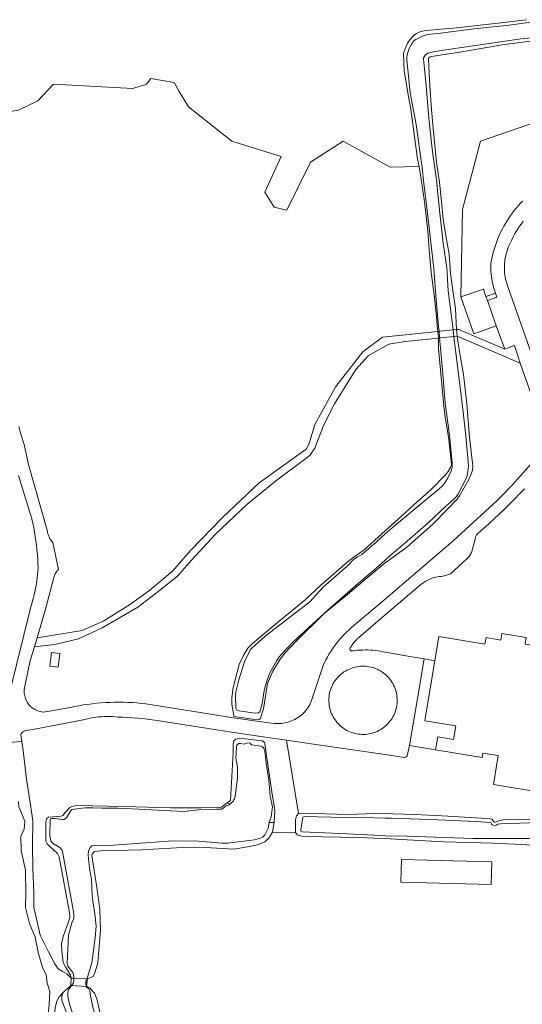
# Model space of a CAD drawing. Header units: metres. Extents: x 89888 to 94270, y 464165 to 468904.
# Tile 84 of 256: x 91904 to 92036, y 465420 to 465678. Entities that reach past the tile are written whole.
import ezdxf

# ---------------------------------------------------------------- set-up
doc = ezdxf.new("R2010")
doc.units = ezdxf.units.M
for name, color, linetype, lineweight in [('B_BEBOUWINGSGRENS_0', 251, 'CONTINUOUS', 13), ('G_GRENS_ALGEMEEN_0', 251, 'CONTINUOUS', 13), ('K_KUNSTWERKGRENS_1', 251, 'CONTINUOUS', 13), ('T_CULTUURGRENS_0', 251, 'CONTINUOUS', 13), ('V_WEGGRENS_0', 251, 'CONTINUOUS', 13), ('W_WATERGRENS_0', 251, 'CONTINUOUS', 13)]:
    doc.layers.add(name, color=color, linetype=linetype, lineweight=lineweight)

msp = doc.modelspace()

# ---------------------------------------------------------------- linework, layer by layer
at = {"layer": 'B_BEBOUWINGSGRENS_0'}
for p, q in [((92026.47, 465605.62), (92026.83, 465604.59)), ((92026.83, 465604.59), (92029.17, 465597.89))]:
    msp.add_line(p, q, dxfattribs=at)
for points in [[(92019.89, 465605.51), (92025.79, 465607.57), (92026.47, 465605.62)], [(92029.17, 465597.89), (92023.26, 465595.83), (92019.89, 465605.51)], [(92013.02, 465509.9), (92014.07, 465516.28), (92026.21, 465514.28), (92026.49, 465515.97), (92030.34, 465515.33), (92030.63, 465517.09), (92037.04, 465516.03), (92036.74, 465514.26), (92040.6, 465513.62), (92039.84, 465508.98), (92049.01, 465507.46), (92047.78, 465500)], [(92010.41, 465494.1), (92011.39, 465500), (92013.02, 465509.9)], [(92047.78, 465500), (92046.82, 465494.16), (92046.36, 465494.24), (92045.4, 465488.42), (92047.49, 465488.07), (92046.74, 465483.53), (92043.69, 465484.03), (92042.23, 465475.13), (92028.42, 465477.4), (92029.67, 465484.98), (92025.65, 465485.64), (92025.46, 465484.47), (92013.24, 465486.48)], [(92013.24, 465486.48), (92013.8, 465489.91), (92017.95, 465489.22), (92018.53, 465492.76), (92010.41, 465494.1)], [(92027.97, 465457.06), (92004.29, 465457.68), (92004.14, 465451.7), (92027.81, 465451.08), (92027.97, 465457.06)]]:
    msp.add_lwpolyline(points, dxfattribs=at)
at = {"layer": 'G_GRENS_ALGEMEEN_0'}
for p, q in [((92013.02, 465509.9), (92010.26, 465510.36)), ((92006.4, 465487.61), (92013.24, 465486.48))]:
    msp.add_line(p, q, dxfattribs=at)
for points in [[(92008.96, 465639.81), (92008.51, 465641.75), (92007.9, 465646.27), (92006.7, 465654.82), (92006.15, 465658.14), (92005.01, 465664.92), (92004.85, 465669.4), (92004.97, 465670.09), (92005.43, 465671.18), (92005.91, 465672.16), (92006.47, 465673.03), (92007.18, 465673.87), (92007.59, 465674.25), (92008.25, 465674.72), (92008.72, 465674.99), (92009.36, 465675.24), (92010.21, 465675.47), (92010.73, 465675.5), (92018.75, 465676.23), (92028.85, 465677.38), (92037.11, 465678.36)], [(91977.22, 465469.72), (91978.17, 465469.83), (91990.17, 465469.53), (92000, 465469.81), (92002.07, 465469.71), (92007.97, 465469.49), (92016.47, 465469.09), (92025.23, 465468.5), (92027.69, 465468.33), (92028.09, 465468.18), (92028.29, 465467.89), (92028.46, 465467.64), (92028.71, 465467.52), (92028.9, 465467.52), (92029.84, 465467.83), (92031.02, 465468.08), (92038.08, 465468.29), (92045.38, 465468.25), (92052.64, 465468.59), (92053.43, 465468.74), (92053.76, 465468.96)], [(91970.4, 465464.82), (91969.55, 465463.45), (91969.44, 465463.28), (91968.39, 465462.35), (91966.52, 465461.48)], [(92047.88, 465461.06), (92047.59, 465461.17), (92041.19, 465461.22), (92035.87, 465461.62), (92028.27, 465461.93), (92015.39, 465462.34), (92004.24, 465462.93), (92000, 465463.18), (91997.07, 465463.3), (91993.35, 465463.45), (91978.46, 465463.69), (91976.89, 465464.14), (91976.42, 465464.78)], [(91966.52, 465461.48), (91963.84, 465460.97), (91960.28, 465460.41), (91952.85, 465460.8), (91948.25, 465460.87), (91936.14, 465460.2), (91925.34, 465459.93), (91923.67, 465459.79), (91923.13, 465459.22), (91922.99, 465458.72), (91924.33, 465450.27), (91925.13, 465444.49), (91925.29, 465439.14), (91924.55, 465430.54), (91923.84, 465428.19), (91923.35, 465426.9), (91921.73, 465426.33)], [(91921.66, 465424.3), (91922.56, 465423.85), (91923.03, 465423.25), (91923.69, 465422.58), (91924.39, 465420.78), (91925.6, 465414.97), (91927.05, 465408.97), (91927.76, 465407.33), (91930.36, 465402.92), (91931.79, 465400.56)]]:
    msp.add_lwpolyline(points, dxfattribs=at)
at = {"layer": 'K_KUNSTWERKGRENS_1'}
for p, q in [((92014.15, 465596.49), (92013.8, 465596.46)), ((92013.97, 465594.71), (92013.8, 465596.46)), ((92018.93, 465595.19), (92018.77, 465596.93)), ((92013.97, 465594.71), (92014.29, 465594.74)), ((91917.57, 465426.5), (91917.47, 465424.53)), ((91917.47, 465424.53), (91917.69, 465424.52)), ((91918.29, 465426.47), (91917.57, 465426.5)), ((91917.69, 465424.52), (91921.48, 465424.31)), ((91921.69, 465426.33), (91918.29, 465426.47)), ((91921.66, 465424.3), (91921.73, 465426.33)), ((91921.73, 465426.33), (91921.69, 465426.33)), ((91921.48, 465424.31), (91921.66, 465424.3))]:
    msp.add_line(p, q, dxfattribs=at)
for points in [[(92017.82, 465596.84), (92014.44, 465596.52), (92014.15, 465596.49)], [(92014.29, 465594.74), (92014.63, 465594.78), (92018.03, 465595.1)], [(92018.77, 465596.93), (92017.88, 465596.85), (92017.82, 465596.84)], [(92018.03, 465595.1), (92018.1, 465595.11), (92018.93, 465595.19)]]:
    msp.add_lwpolyline(points, dxfattribs=at)
at = {"layer": 'T_CULTUURGRENS_0'}
for p, q in [((91958.54, 465472.59), (91959.25, 465472.2)), ((91969.56, 465467.41), (91970.82, 465467.35)), ((91970.82, 465467.35), (91970.4, 465464.82))]:
    msp.add_line(p, q, dxfattribs=at)
for points in [[(92040.25, 465672.97), (92031.25, 465671.83), (92020.12, 465669.93), (92012.73, 465668.74), (92011.79, 465668.56), (92011.5, 465668.36), (92011.4, 465668.16), (92011.36, 465667.89), (92011.47, 465666.05), (92011.76, 465661.1), (92012.13, 465654.76), (92012.64, 465649.82), (92013.45, 465640.79), (92014.23, 465635.63), (92014.77, 465630.47), (92015.23, 465625.95), (92016.11, 465620.61), (92016.83, 465616.71), (92017.12, 465611.66), (92017.82, 465606.58), (92018.43, 465602.4), (92018.77, 465596.93)], [(92013.8, 465596.46), (92013.65, 465597.82), (92013.48, 465600.48), (92012.89, 465605.98), (92012.12, 465612.01), (92011.54, 465617.86), (92011.2, 465622.87), (92010.35, 465630.52), (92009.48, 465636.47), (92008.96, 465639.81)], [(92018.93, 465595.19), (92019.4, 465591.63), (92020.59, 465585.14), (92021.49, 465577.42), (92022.18, 465568.57), (92022.95, 465561.81), (92023.01, 465560.9), (92022.92, 465559.97), (92022.77, 465559.42), (92022.41, 465558.58), (92021.93, 465557.5), (92019.5, 465553.22), (92018.94, 465552.33), (92016.38, 465549.7), (92012.43, 465545.73), (92005.66, 465539.74), (92001.14, 465536.43), (92000, 465535.61), (91994.78, 465531.23), (91990.09, 465527.34), (91983.9, 465522.23), (91976.61, 465515.05), (91973.71, 465512.02), (91972.41, 465510.34), (91970.48, 465507.2), (91969.15, 465503.96), (91968.07, 465497.3), (91967.74, 465496.17), (91967.25, 465494.71), (91966.96, 465494.48), (91966.44, 465494.36), (91960.38, 465495.21), (91960.3, 465495.48), (91960.13, 465496.55), (91959.76, 465498.46), (91959.78, 465500.16), (91960.07, 465502.88), (91961.66, 465508.87), (91962.87, 465511.42), (91963.98, 465513.17), (91965.16, 465514.4), (91971.19, 465519.48), (91978.99, 465525.88), (91983.07, 465529.76), (91990.55, 465536.23), (91994.46, 465539.04), (92000, 465544.01), (92003.42, 465547.14), (92008.42, 465551.69), (92012.11, 465554.87), (92015.65, 465558.59), (92016.55, 465559.66), (92017.18, 465560.64), (92017.38, 465561.31), (92017.29, 465562.44), (92016.67, 465568.76), (92015.72, 465573.9), (92015.45, 465576.82), (92013.97, 465591.99), (92014, 465593.84), (92013.97, 465594.71)], [(91958.54, 465472.59), (91958.8, 465472.76), (91959.38, 465473.2), (91960.07, 465485.79), (91960.12, 465488.06), (91960.26, 465488.84), (91960.78, 465489.26), (91961.76, 465489.54), (91967.7, 465488.87), (91968.28, 465488.41), (91968.43, 465488.05), (91968.8, 465485.58), (91970.32, 465474.82), (91970.99, 465471.35), (91971.03, 465470.35), (91970.87, 465467.62), (91970.82, 465467.35)], [(91917.57, 465426.5), (91917.35, 465427.29), (91916.04, 465429.48), (91915.44, 465430.62), (91915.08, 465433.55), (91915.06, 465435.47), (91915.5, 465437.41), (91916.97, 465441.42), (91917.18, 465442.59), (91917.16, 465443.73), (91914.37, 465458.4), (91913.93, 465459.25), (91911.9, 465461.15), (91911.26, 465461.78), (91910.91, 465462.46), (91910.92, 465467.56), (91911.19, 465468.47), (91911.65, 465468.75), (91913.86, 465468.96), (91914.87, 465469.08), (91915.35, 465469.24), (91915.98, 465469.98), (91917.23, 465471.36), (91917.72, 465471.58), (91919.05, 465471.9), (91931.49, 465471.61), (91943.66, 465471.21), (91951.68, 465471.26), (91956.62, 465471.37), (91957.02, 465471.43), (91957.73, 465471.91), (91958.15, 465472.33), (91958.54, 465472.59)], [(91976.42, 465464.78), (91976.44, 465467.13), (91976.45, 465468.08), (91976.71, 465469.15), (91977.22, 465469.72)], [(91919.83, 465407.69), (91919.83, 465408.01), (91919.39, 465409.12), (91916.6, 465416.65), (91915.08, 465420.72), (91915.13, 465421.86), (91915.46, 465422.73)]]:
    msp.add_lwpolyline(points, dxfattribs=at)
at = {"layer": 'V_WEGGRENS_0'}
for p, q in [((92028.98, 465606.45), (92026.47, 465605.62)), ((92029.17, 465597.89), (92031.44, 465591.79)), ((92019.36, 465596.98), (92018.77, 465596.93)), ((92018.93, 465595.19), (92035.46, 465588.14)), ((92031.44, 465591.79), (92019.36, 465596.98)), ((91908.6, 465515.88), (91907.91, 465513.56)), ((91974.11, 465489.04), (91977.22, 465469.72)), ((91901.21, 465488.43), (91904.64, 465488.66)), ((91976.42, 465464.78), (91970.4, 465464.82)), ((91915.46, 465422.73), (91917.47, 465424.53))]:
    msp.add_line(p, q, dxfattribs=at)
for points in [[(92090.33, 465587.04), (92129.13, 465600.33), (92128.12, 465622.39), (92118.69, 465655.49), (92109.68, 465660.88), (92103.95, 465667.79), (92096.46, 465668.8), (92078.77, 465665.01), (92025.04, 465646.4), (92020.32, 465628.46), (92019.89, 465605.51)], [(91877.26, 465647.28), (91882.69, 465651.53), (91883.87, 465650.86), (91885.85, 465650.98), (91887.66, 465652.42), (91890.52, 465652.38), (91903.7, 465654.61), (91908.8, 465657.05), (91912.92, 465661.43), (91933.73, 465660.29), (91937.35, 465661.43), (91938.48, 465662.9), (91944.63, 465661.89), (91945.94, 465659.45), (91948.38, 465655.49), (91959.71, 465646.44), (91972.72, 465642.4), (91968.38, 465633.05), (91970.85, 465629.11), (91974.21, 465628.27), (91980.36, 465640.9), (91988.95, 465646.46), (92001.33, 465639.64), (92008.96, 465639.81)], [(92036.1, 465630.71), (92035.53, 465630.11), (92034.97, 465629.5), (92034.43, 465628.87), (92033.91, 465628.23), (92033.4, 465627.57), (92032.92, 465626.9), (92032.45, 465626.22), (92032, 465625.52), (92031.57, 465624.81), (92031.16, 465624.09), (92030.77, 465623.36), (92030.39, 465622.62), (92030.04, 465621.87), (92029.71, 465621.11), (92029.4, 465620.35), (92029.11, 465619.57), (92028.85, 465618.79), (92028.6, 465617.99), (92028.37, 465617.2), (92028.17, 465616.4), (92027.99, 465615.59), (92027.83, 465614.77), (92027.79, 465614.12), (92027.77, 465613.47), (92027.77, 465612.82), (92027.79, 465612.17), (92027.84, 465611.52), (92027.9, 465610.87), (92027.99, 465610.22), (92028.1, 465609.58), (92028.24, 465608.95), (92028.39, 465608.31), (92028.57, 465607.68), (92028.76, 465607.06), (92028.98, 465606.45)], [(92041.4, 465582.02), (92032.29, 465608), (92032.09, 465608.54), (92031.91, 465609.09), (92031.76, 465609.65), (92031.62, 465610.21), (92031.51, 465610.78), (92031.43, 465611.35), (92031.36, 465611.93), (92031.32, 465612.51), (92031.3, 465613.09), (92031.31, 465613.67), (92031.34, 465614.24), (92031.39, 465614.82), (92031.46, 465615.4), (92031.56, 465615.97), (92031.68, 465616.53), (92031.83, 465617.1), (92032, 465617.65), (92032.19, 465618.2), (92032.4, 465618.74), (92032.63, 465619.27), (92032.88, 465619.79), (92033.24, 465620.53), (92033.61, 465621.26), (92034, 465621.98), (92034.41, 465622.68), (92034.85, 465623.38), (92035.3, 465624.07), (92035.77, 465624.74), (92036.25, 465625.4)], [(92028.98, 465606.45), (92029.34, 465605.45), (92026.83, 465604.59)], [(92013.8, 465596.46), (91999.33, 465594.96), (91994.15, 465591.09), (91987.08, 465581.98), (91981.56, 465572.02), (91980.06, 465566.99), (91979.29, 465565.5), (91966.88, 465556.62), (91957.28, 465547.56), (91948.85, 465538.87), (91944.14, 465533.43), (91938.26, 465528.45), (91933.18, 465524.73), (91926.12, 465520.39), (91920.41, 465517.85), (91908.6, 465515.88)], [(91919.46, 465515.65), (91925.71, 465518.55), (91935.04, 465523.99), (91940.75, 465528.34), (91945.46, 465532.14), (91949.17, 465536.31), (91955.42, 465543.19), (91963.66, 465550.98), (91971.18, 465557.05), (91980.24, 465563.84), (91981.53, 465565.77), (91983.77, 465571.7), (91986.7, 465577.43), (91992.34, 465586.4), (91995.64, 465590.07), (92000.99, 465593.13), (92005.27, 465593.78), (92013.97, 465594.71)], [(92031.44, 465591.79), (92033.96, 465592.73), (92035.46, 465588.14)], [(92035.46, 465588.14), (92038.52, 465579.42)], [(91908.6, 465515.88), (91910.86, 465523.48), (91913.05, 465531.73), (91913.11, 465532), (91913.19, 465532.27), (91913.28, 465532.53), (91913.4, 465532.78), (91913.53, 465533.02), (91913.68, 465533.25), (91913.84, 465533.48), (91914.02, 465533.68), (91914.22, 465533.88), (91912.76, 465540.93), (91912.52, 465541.21), (91912.3, 465541.5), (91912.1, 465541.8), (91911.91, 465542.11), (91911.75, 465542.44), (91911.6, 465542.78), (91911.48, 465543.12), (91911.38, 465543.47), (91911.31, 465543.83), (91906.35, 465561.47), (91905.18, 465566.73), (91904.3, 465569.74), (91903.79, 465571.48)], [(92039.65, 465563.1), (92033.33, 465556.08), (92032.36, 465555.04), (92031.38, 465554.01), (92030.39, 465552.99), (92029.38, 465551.99), (92028.35, 465551.01), (92027.32, 465550.04), (92026.26, 465549.08), (92025.2, 465548.14), (92017.9, 465541.38), (92000, 465526.12), (91992.41, 465519.65), (91991.76, 465519.13), (91991.13, 465518.59), (91990.51, 465518.03), (91989.9, 465517.46), (91989.31, 465516.87), (91988.74, 465516.26), (91988.19, 465515.64), (91987.65, 465515), (91987.13, 465514.35), (91986.63, 465513.68), (91986.15, 465513), (91985.7, 465512.3), (91985.25, 465511.59), (91984.83, 465510.87), (91984.43, 465510.14), (91984.05, 465509.4), (91983.7, 465508.65), (91980.8, 465500), (91980.24, 465498.32), (91980, 465497.92), (91979.74, 465497.53), (91979.47, 465497.16), (91979.17, 465496.8), (91978.87, 465496.45), (91978.54, 465496.12), (91978.2, 465495.8), (91977.84, 465495.51), (91977.47, 465495.23), (91977.09, 465494.96), (91976.7, 465494.72), (91976.29, 465494.49), (91975.87, 465494.29), (91975.45, 465494.1), (91975.01, 465493.94), (91974.57, 465493.79), (91974.12, 465493.67), (91973.67, 465493.57), (91973.21, 465493.49), (91972.75, 465493.43), (91972.29, 465493.39), (91971.83, 465493.38), (91971.36, 465493.39), (91970.9, 465493.42), (91967.57, 465493.82), (91960.16, 465494.92), (91937.15, 465498.57), (91935.98, 465498.7), (91934.81, 465498.8), (91933.63, 465498.89), (91932.46, 465498.95), (91931.28, 465498.98), (91930.11, 465498.99), (91928.93, 465498.98), (91927.76, 465498.95), (91926.58, 465498.89), (91925.41, 465498.81), (91924.24, 465498.71), (91923.07, 465498.59), (91921.9, 465498.44), (91920.74, 465498.27), (91919.58, 465498.07), (91918.43, 465497.85), (91917.28, 465497.61), (91911.87, 465496.62), (91910.09, 465496.4), (91909.74, 465496.45), (91909.38, 465496.53), (91909.04, 465496.62), (91908.7, 465496.74), (91908.37, 465496.89), (91908.05, 465497.05), (91907.74, 465497.23), (91907.45, 465497.44), (91907.17, 465497.66), (91906.9, 465497.9), (91906.65, 465498.16), (91906.42, 465498.44), (91906.2, 465498.72), (91906.01, 465499.03), (91905.84, 465499.34), (91905.68, 465499.67), (91905.55, 465500), (91905.45, 465500.33), (91905.36, 465500.66), (91905.3, 465501), (91905.26, 465501.35), (91905.24, 465501.69), (91905.24, 465502.04), (91905.26, 465502.38), (91906.84, 465509.97), (91907.91, 465513.56)], [(91903.7, 465558.62), (91906.92, 465548.37), (91907.21, 465547.22), (91907.48, 465546.06), (91907.72, 465544.9), (91907.94, 465543.73), (91908.14, 465542.55), (91908.31, 465541.38), (91908.46, 465540.2), (91908.59, 465539.02), (91908.69, 465537.83), (91908.77, 465536.64), (91908.82, 465535.46), (91908.86, 465534.27), (91908.82, 465533.43), (91908.75, 465532.59), (91908.67, 465531.76), (91908.57, 465530.93), (91908.45, 465530.1), (91908.3, 465529.28), (91908.14, 465528.46), (91907.95, 465527.64), (91907.75, 465526.83), (91907.53, 465526.02), (91907.29, 465525.22), (91907.02, 465524.42), (91901.23, 465500.65)], [(92010.26, 465510.36), (92005.94, 465511.07), (92000, 465512.16), (91999.43, 465512.26), (91998.78, 465512.39), (91998.12, 465512.49), (91997.46, 465512.58), (91996.79, 465512.65), (91996.13, 465512.7), (91995.46, 465512.73), (91994.79, 465512.73), (91994.12, 465512.72), (91993.46, 465512.69), (91992.79, 465512.64), (91992.13, 465512.56), (91991.46, 465512.47), (91991.35, 465512.45), (91991.24, 465512.46), (91991.12, 465512.49), (91991.02, 465512.54), (91990.93, 465512.62), (91990.86, 465512.7), (91990.8, 465512.8), (91990.77, 465512.91), (91990.76, 465513.03), (91990.77, 465513.14), (91990.8, 465513.25), (91990.86, 465513.35), (91991.19, 465513.83), (91991.54, 465514.3), (91991.9, 465514.75), (91992.29, 465515.19), (91992.69, 465515.62), (91993.1, 465516.02), (92000, 465521.93), (92009.25, 465529.84), (92009.72, 465530.18), (92010.2, 465530.5), (92010.7, 465530.8), (92011.2, 465531.09), (92011.72, 465531.35), (92012.25, 465531.59), (92012.79, 465531.81), (92014.27, 465532.02), (92014.69, 465532.06), (92015.1, 465532.12), (92015.52, 465532.21), (92015.93, 465532.31), (92016.33, 465532.43), (92016.73, 465532.57), (92017.12, 465532.73), (92021.38, 465536.61), (92021.61, 465536.82), (92021.83, 465537.04), (92022.03, 465537.28), (92022.22, 465537.53), (92022.39, 465537.79), (92022.54, 465538.06), (92022.68, 465538.35), (92022.79, 465538.64), (92022.89, 465538.93), (92023.65, 465541.85), (92023.65, 465542.05), (92023.68, 465542.24), (92023.73, 465542.44), (92023.8, 465542.62), (92023.89, 465542.8), (92024, 465542.97), (92024.13, 465543.12), (92024.28, 465543.26), (92024.44, 465543.38), (92025.84, 465544.62), (92027.23, 465545.88), (92028.6, 465547.16), (92029.96, 465548.45), (92031.31, 465549.75), (92032.64, 465551.07), (92033.96, 465552.4), (92035.26, 465553.75), (92036.55, 465555.11)], [(91907.91, 465513.56), (91913.3, 465514.2), (91919.46, 465515.65)], [(91914.61, 465511.81), (91912.43, 465512.08), (91912, 465508.47), (91914.18, 465508.21), (91914.61, 465511.81)], [(92006.4, 465487.61), (92008.49, 465500), (92010.26, 465510.36)], [(92000, 465506.34), (91999.9, 465506.42), (91999.81, 465506.5), (91999.71, 465506.58), (91999.61, 465506.65), (91999.51, 465506.73), (91999.14, 465506.99), (91998.75, 465507.23), (91998.35, 465507.46), (91997.93, 465507.66), (91997.51, 465507.84), (91997.08, 465508), (91996.64, 465508.14), (91996.2, 465508.25), (91995.75, 465508.34), (91995.29, 465508.41), (91994.83, 465508.45), (91994.38, 465508.47), (91993.92, 465508.47), (91993.46, 465508.45), (91993, 465508.4), (91992.55, 465508.33), (91992.1, 465508.23), (91991.65, 465508.11), (91991.22, 465507.97), (91990.79, 465507.81), (91990.37, 465507.62), (91989.96, 465507.41), (91989.56, 465507.19), (91989.17, 465506.94), (91988.8, 465506.67)], [(91988.8, 465506.67), (91988.44, 465506.39), (91988.09, 465506.09), (91987.76, 465505.76), (91987.45, 465505.43), (91987.16, 465505.07), (91986.88, 465504.71), (91986.62, 465504.33), (91986.39, 465503.93), (91986.17, 465503.53), (91985.98, 465503.11), (91985.8, 465502.69), (91985.65, 465502.25), (91985.52, 465501.81), (91985.41, 465501.36), (91985.33, 465500.91), (91985.27, 465500.46), (91985.23, 465500), (91985.22, 465499.54), (91985.23, 465499.08), (91985.26, 465498.62), (91985.32, 465498.16), (91985.4, 465497.71), (91985.5, 465497.26), (91985.63, 465496.82), (91985.78, 465496.38), (91985.95, 465495.95), (91986.14, 465495.53), (91986.36, 465495.13), (91986.59, 465494.73), (91986.85, 465494.35), (91987.12, 465493.98), (91987.41, 465493.62), (91987.73, 465493.28), (91988.05, 465492.96), (91988.4, 465492.65), (91988.76, 465492.36), (91989.13, 465492.09), (91989.52, 465491.84), (91989.92, 465491.61), (91990.33, 465491.4), (91990.75, 465491.22), (91991.18, 465491.05), (91991.62, 465490.91), (91992.06, 465490.79), (91992.51, 465490.69), (91992.96, 465490.61), (91993.42, 465490.56), (91993.88, 465490.53), (91994.34, 465490.53), (91994.8, 465490.55), (91995.26, 465490.59), (91995.72, 465490.66), (91996.17, 465490.75), (91996.62, 465490.86), (91997.06, 465491), (91997.49, 465491.16), (91997.91, 465491.34), (91998.33, 465491.54), (91998.73, 465491.77), (91999.12, 465492.01), (91999.5, 465492.27), (91999.6, 465492.35), (91999.7, 465492.42), (91999.8, 465492.5), (91999.9, 465492.59), (92000, 465492.67), (92000.34, 465492.97), (92000.67, 465493.3), (92000.98, 465493.64), (92001.27, 465493.99), (92001.54, 465494.36), (92001.8, 465494.74), (92002.03, 465495.14), (92002.24, 465495.55), (92002.44, 465495.96), (92002.61, 465496.39), (92002.76, 465496.83), (92002.88, 465497.27), (92002.98, 465497.72), (92003.06, 465498.17), (92003.12, 465498.62), (92003.15, 465499.08), (92003.16, 465499.54), (92003.15, 465500), (92003.11, 465500.45), (92003.05, 465500.9), (92002.97, 465501.35), (92002.87, 465501.79), (92002.74, 465502.23), (92002.59, 465502.66), (92002.42, 465503.08), (92002.23, 465503.49), (92002.01, 465503.9), (92001.78, 465504.29), (92001.53, 465504.67), (92001.26, 465505.03), (92000.97, 465505.38), (92000.66, 465505.72), (92000.34, 465506.04), (92000, 465506.34)], [(91904.64, 465488.66), (91904.39, 465490.47), (91904.45, 465490.65), (91904.54, 465490.81), (91904.64, 465490.97), (91904.76, 465491.1), (91904.9, 465491.23), (91905.06, 465491.33), (91905.23, 465491.41), (91905.4, 465491.47), (91908.92, 465492.13), (91921.16, 465494.49), (91921.87, 465494.66), (91922.58, 465494.81), (91923.3, 465494.94), (91924.02, 465495.04), (91924.75, 465495.13), (91925.47, 465495.19), (91926.2, 465495.23), (91926.93, 465495.24), (91927.66, 465495.24), (91928.39, 465495.21), (91929.11, 465495.17), (91929.84, 465495.1), (91931.13, 465495.06), (91932.42, 465495), (91933.7, 465494.92), (91934.99, 465494.82), (91936.27, 465494.7), (91937.56, 465494.56), (91938.84, 465494.39), (91940.11, 465494.21), (91959.65, 465491.12), (91967.95, 465489.87), (91974.11, 465489.04)], [(91974.11, 465489.04), (91981.16, 465487.99), (92000, 465485.22), (92005.07, 465484.47), (92005.21, 465484.5), (92005.35, 465484.55), (92005.48, 465484.61), (92005.6, 465484.7), (92005.7, 465484.8), (92005.79, 465484.92), (92006.4, 465487.61)], [(91917.57, 465426.5), (91916.46, 465427.66), (91915.3, 465428.2), (91914.11, 465428.9), (91913.26, 465430.26), (91911.6, 465433.37), (91910.51, 465435.72), (91909.43, 465437.76), (91908.73, 465440.93), (91907.8, 465445.02), (91907.76, 465448.82), (91907.52, 465455.29), (91907.43, 465461.39), (91907.51, 465467.79), (91906.88, 465472.01), (91905.86, 465478.79), (91904.96, 465486.35), (91904.64, 465488.66)], [(91903.72, 465472.95), (91903.82, 465471.47), (91905.44, 465467.71), (91905.18, 465465.61), (91904.31, 465463.79), (91904.44, 465460.07), (91905.54, 465454.83), (91905.68, 465448.93), (91905.55, 465445.03), (91906.61, 465440.82), (91908.07, 465437.23), (91908.96, 465432.88), (91910.09, 465429.15), (91910.96, 465427.47), (91911.3, 465425.13), (91911.96, 465422.95), (91911.76, 465419.55), (91911.45, 465416.02), (91910.94, 465413.15), (91910.43, 465411.22), (91909.78, 465409.89)], [(91911.65, 465408.76), (91912.26, 465409.73), (91913.01, 465415.13), (91913.32, 465418.8), (91913.76, 465420.48), (91914.43, 465421.61), (91915.46, 465422.73)]]:
    msp.add_lwpolyline(points, dxfattribs=at)
at = {"layer": 'W_WATERGRENS_0'}
for p, q in [((92014.15, 465596.49), (92014.29, 465594.74)), ((92018.03, 465595.1), (92017.82, 465596.84))]:
    msp.add_line(p, q, dxfattribs=at)
for points in [[(92040.2, 465677.94), (92032.55, 465676.92), (92023.34, 465675.93), (92014.51, 465674.8), (92012.74, 465674.63), (92011.19, 465674.45), (92010.28, 465674.17), (92009.65, 465673.94), (92008.91, 465673.62), (92008.08, 465673.19), (92007.64, 465672.87), (92007.08, 465672.17), (92006.76, 465671.58), (92006.25, 465670.64), (92006.04, 465669.98), (92005.82, 465669.11), (92005.68, 465668.45), (92005.71, 465667.8), (92006.33, 465661.85), (92006.61, 465659.14), (92008.18, 465650.84), (92009.37, 465641.92), (92009.7, 465639.48), (92010.17, 465635.35), (92011.01, 465628.2), (92012.74, 465612.94), (92013.4, 465604.67), (92014.05, 465597.74), (92014.15, 465596.49)], [(92017.82, 465596.84), (92016.57, 465607.09), (92016.2, 465613.11), (92015.23, 465619.63), (92014.27, 465628.28), (92013.49, 465636.3), (92012.42, 465643.59), (92011.52, 465651.63), (92010.73, 465660.98), (92010.3, 465665.41), (92010.05, 465668.06), (92010.07, 465668.3), (92010.4, 465668.82), (92010.62, 465669.12), (92011.2, 465669.54), (92011.99, 465669.75), (92012.7, 465669.92), (92015.28, 465670.36), (92024.33, 465671.67), (92035.65, 465673.32), (92047.7, 465674.5)], [(92014.29, 465594.74), (92014.49, 465592.16), (92015.09, 465586.3), (92015.73, 465577.59), (92016.93, 465569.16), (92017.56, 465561.86), (92017.62, 465561.12), (92017.6, 465560.68), (92017.45, 465559.94), (92016.39, 465557.79), (92015.51, 465556.43), (92014.91, 465555.69), (92013.63, 465554.62), (92007.62, 465549.6), (92002.42, 465545.39), (92000, 465543.23), (91997.64, 465541.04), (91993.84, 465537.83), (91992.65, 465537.11), (91991.71, 465536.49), (91990.02, 465534.78), (91983.73, 465529.2), (91980.2, 465525.42), (91968.47, 465516.35), (91965.03, 465513.2), (91964.6, 465512.73), (91964.08, 465511.78), (91963.06, 465509.59), (91961.57, 465504.84), (91960.77, 465501.73), (91960.68, 465500.98), (91960.79, 465497.34), (91960.96, 465497.01), (91961.57, 465496.75), (91965.83, 465496.14), (91966.68, 465496.24), (91967.06, 465496.47), (91967.24, 465497.07), (91967.72, 465498.59), (91968.12, 465501.56), (91968.5, 465503.16), (91969.04, 465504.82), (91969.81, 465506.9), (91970.47, 465508.12), (91971.52, 465509.98), (91972.19, 465510.9), (91972.96, 465511.79), (91975.72, 465514.76), (91984.05, 465522.44), (91988.11, 465525.96), (91992.97, 465530.26), (91997.52, 465534.15), (92000, 465536.3), (92001.21, 465537.45), (92005.14, 465540.78), (92011.17, 465546.09), (92015.86, 465550.39), (92017.11, 465551.51), (92018.28, 465552.62), (92018.72, 465553.07), (92019.11, 465553.57), (92021.31, 465557.82), (92021.52, 465558.56), (92021.74, 465559.59), (92021.9, 465561), (92021.73, 465563.31), (92021.11, 465569.82), (92020.18, 465577.49), (92018.03, 465595.1)], [(91969.56, 465467.41), (91970.03, 465468.89), (91970.4, 465471.5), (91969.84, 465474.32), (91969.47, 465478.55), (91968.79, 465483.08), (91968.38, 465486.06), (91968.18, 465486.89), (91967.77, 465487.29), (91967.42, 465487.43), (91966.76, 465487.51), (91965.63, 465487.73), (91964.88, 465487.81), (91964.54, 465488.22), (91963.94, 465488.35), (91963.44, 465488.17), (91962.96, 465487.99), (91962.02, 465488.14), (91961.88, 465488.16), (91961.74, 465488.15), (91961.6, 465488.13), (91961.46, 465488.08), (91961.34, 465488.01), (91961.23, 465487.91), (91961.14, 465487.81), (91961.06, 465487.69), (91961.01, 465487.56), (91960.97, 465487.42), (91960.96, 465487.28), (91960.98, 465487.14), (91960.78, 465484.28), (91961.23, 465481.89), (91961.27, 465479.07), (91960.63, 465474.32), (91960.57, 465474.06), (91960.5, 465473.81), (91960.41, 465473.57), (91960.3, 465473.33), (91960.16, 465473.11), (91960.01, 465472.9), (91959.85, 465472.7), (91959.66, 465472.52), (91959.46, 465472.35), (91959.25, 465472.2)], [(91959.25, 465472.2), (91959.02, 465472.07), (91958.79, 465471.96), (91958.54, 465471.87), (91958.29, 465471.8), (91957.12, 465470.92), (91955.71, 465470.92), (91951.1, 465470.76), (91947.21, 465470.27), (91933.47, 465471.02), (91929.85, 465471.13), (91925.57, 465471.15), (91923.24, 465471.28), (91921.27, 465471.27), (91919.63, 465471.07), (91917.78, 465470.77), (91917.37, 465470.41), (91916.41, 465468.7), (91915.69, 465468.22), (91915.3, 465468.16), (91913.26, 465468.41), (91912.41, 465468.45), (91912.02, 465468.26), (91911.98, 465463.87), (91912.23, 465462.57), (91912.65, 465461.95), (91914.61, 465460.79), (91915.13, 465460.17), (91915.32, 465459.78), (91918.06, 465444.46), (91918.24, 465443.19), (91918.27, 465442.12), (91917.77, 465440.99), (91916.89, 465437.81), (91916.5, 465430.41), (91916.68, 465429.66), (91918.03, 465428), (91918.28, 465427.05), (91918.29, 465426.47)], [(91978.41, 465468.81), (91977.86, 465465.44), (91977.85, 465465.15), (91978.27, 465464.95), (91990.06, 465464.41), (91997.15, 465464.03), (92000, 465463.88), (92005.75, 465463.81), (92023.06, 465463.17), (92037.72, 465463.19), (92047.22, 465463.02), (92049.37, 465463.07)], [(92052.76, 465467.59), (92052.22, 465467.51), (92048.43, 465467.4), (92037.8, 465467.34), (92030.25, 465467.08), (92029.61, 465466.92), (92029.17, 465466.72), (92028.49, 465466.59), (92028.14, 465466.76), (92027.96, 465466.93), (92027.89, 465467.13), (92027.84, 465467.3), (92027.62, 465467.37), (92023.78, 465467.66), (92013.83, 465468.12), (92001.7, 465468.51), (92000, 465468.57), (91994.29, 465468.72), (91985.75, 465468.81), (91978.8, 465468.94), (91978.41, 465468.81)], [(91921.69, 465426.33), (91921.85, 465426.77), (91922.99, 465430.53), (91923.86, 465437.11), (91924.15, 465440.13), (91923.79, 465443.38), (91923.33, 465446.14), (91923.09, 465448.19), (91922.91, 465452.51), (91922.41, 465455.34), (91921.99, 465458.79), (91922.07, 465459.92), (91922.6, 465460.89), (91922.96, 465461.25), (91923.84, 465461.37), (91928.71, 465461.42), (91943.04, 465462.48), (91949.96, 465462.54), (91957.16, 465461.96), (91958.59, 465461.97), (91965.68, 465462.85), (91967.01, 465463.16), (91967.89, 465463.57), (91968.45, 465464.12), (91969.28, 465465.87), (91969.56, 465467.41)], [(91917.69, 465424.52), (91916.82, 465423.46), (91916.65, 465422.68), (91916.71, 465421.68), (91917.14, 465419.63), (91917.93, 465417.31), (91919.26, 465413.96), (91920.9, 465408.22), (91920.82, 465406.96), (91920.48, 465406.15)], [(91918.29, 465426.47), (91918.3, 465425.88), (91918.13, 465425.07), (91917.69, 465424.52)], [(91921.48, 465424.31), (91921.41, 465424.99), (91921.45, 465425.67), (91921.69, 465426.33)], [(91930.91, 465400.79), (91930.69, 465401.06), (91929.18, 465402.77), (91928.41, 465403.85), (91927.49, 465406.03), (91925.56, 465410.82), (91924.55, 465414.53), (91923.32, 465418.48), (91922.68, 465421.86), (91922.49, 465423.13), (91922.21, 465423.72), (91921.49, 465424.21), (91921.48, 465424.31)]]:
    msp.add_lwpolyline(points, dxfattribs=at)

doc.saveas('drawing.dxf')
